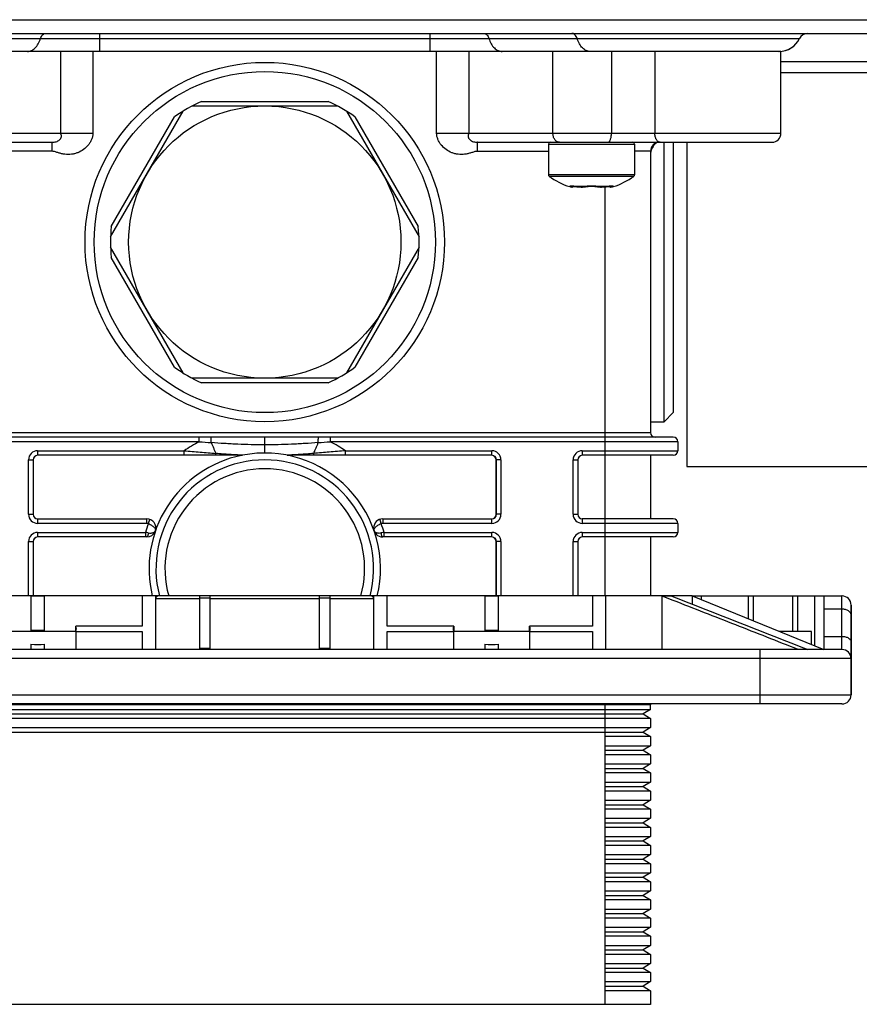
# Model space of a CAD drawing. Header units: millimetres. Extents: x -115 to 574, y -13 to 492.
# Tile 2 of 23: x -68 to 25, y 45 to 153. Entities that reach past the tile are written whole.
import ezdxf

# ---------------------------------------------------------------- set-up
doc = ezdxf.new("R2010")
doc.units = ezdxf.units.MM
doc.header["$LTSCALE"] = 30.734
doc.layers.get('0').update_dxf_attribs({"linetype": 'CONTINUOUS'})

msp = doc.modelspace()

# ---------------------------------------------------------------- linework, layer by layer
at = {"color": 7, "linetype": 'CONTINUOUS'}
for p, q in [((-115.47, 153.46), (164.55, 153.46)), ((-115.47, 151.96), (164.55, 151.96)), ((-59.18, 151.96), (-59.18, 149.96)), ((-22.75, 149.96), (-22.75, 151.96)), ((-99.87, 151.39), (17.95, 151.39)), ((15.91, 149.96), (-97.83, 149.96)), ((-63.43, 140.96), (-63.43, 149.96)), ((-59.9, 149.96), (-59.9, 140.96)), ((-22.03, 140.96), (-22.03, 149.96)), ((-18.49, 149.96), (-18.49, 140.96)), ((-9.22, 140.96), (-9.22, 149.96)), ((-2.77, 149.96), (-2.77, 140.96)), ((2, 149.96), (2, 140.96)), ((15.91, 140.96), (15.91, 149.96)), ((15.91, 148.86), (33.17, 148.86)), ((15.91, 147.66), (33.17, 147.66)), ((-47.94, 144.46), (-33.98, 144.46)), ((-57.95, 129.54), (-49.95, 143.39)), ((-48.96, 143.96), (-32.96, 143.96)), ((-31.97, 143.39), (-23.97, 129.54)), ((-57.88, 130.67), (-50.89, 142.76)), ((-31.03, 142.76), (-24.05, 130.66)), ((-97.83, 140.96), (-59.9, 140.96)), ((-22.03, 140.96), (15.91, 140.96)), ((-96.83, 139.96), (-64.38, 139.96)), ((-64.38, 138.96), (-72.22, 138.96)), ((-64.38, 138.96), (-64.38, 139.96)), ((-17.55, 139.96), (14.91, 139.96)), ((-17.55, 138.96), (-9.72, 138.96)), ((-9.72, 139.76), (-9.72, 136.37)), ((-9.72, 139.76), (-0.22, 139.76)), ((-0.22, 139.76), (-0.22, 136.37)), ((1.54, 138.96), (-0.22, 138.96)), ((1.54, 138.96), (1.54, 107.96)), ((1.61, 139.09), (1.57, 138.93)), ((2.42, 139.96), (2.38, 139.95)), ((2.43, 139.96), (2.54, 139.96)), ((3.04, 109.16), (3.04, 139.96)), ((4.04, 139.96), (4.04, 110.16)), ((5.54, 139.96), (5.54, 110.17)), ((-0.22, 136.37), (-9.72, 136.37)), ((-0.3, 136.2), (-9.63, 136.2)), ((-7.31, 135.07), (-7.37, 135.07)), ((-7.09, 135.02), (-7.09, 135.02)), ((-5.71, 135.07), (-6.58, 135.07)), ((-6.28, 135.03), (-6.28, 135.03)), ((-5.84, 135.03), (-5.84, 135.03)), ((-5.82, 135.03), (-5.77, 135.04)), ((-5.82, 135.03), (-5.82, 135.03)), ((-5.77, 135.04), (-5.69, 135.05)), ((-5.69, 135.05), (-5.64, 135.06)), ((-5.64, 135.06), (-5.59, 135.07)), ((-5.6, 135.07), (-5.51, 135.08)), ((-5.52, 135.08), (-5.43, 135.09)), ((-5.43, 135.09), (-5.33, 135.1)), ((-5.34, 135.1), (-5.23, 135.11)), ((-5.24, 135.11), (-5.13, 135.11)), ((-5.13, 135.11), (-5.02, 135.11)), ((-3.36, 135.07), (-4.23, 135.07)), ((-4.12, 135.03), (-4.12, 135.03)), ((-3.69, 135.03), (-3.69, 135.03)), ((-3.65, 135.03), (-3.57, 135.04)), ((-3.65, 135.03), (-3.65, 135.03)), ((-3.57, 135.04), (-3.45, 135.05)), ((-3.46, 89.96), (-3.46, 135.05)), ((-3.45, 135.05), (-3.37, 135.06)), ((-3.37, 135.06), (-3.29, 135.07)), ((-3.35, 135.06), (-3.29, 135.07)), ((-3.29, 135.07), (-3.23, 135.08)), ((-3.24, 135.08), (-3.18, 135.09)), ((-3.18, 135.09), (-3.13, 135.09)), ((-3.13, 135.09), (-3.08, 135.1)), ((-3.08, 135.1), (-3.03, 135.1)), ((-2.84, 135.02), (-2.84, 135.02)), ((-2.84, 135.02), (-2.84, 135.02)), ((-2.56, 135.07), (-2.62, 135.07)), ((-49.95, 114.54), (-57.95, 128.39)), ((-23.97, 128.39), (-31.97, 114.54)), ((-50.9, 115.17), (-57.88, 127.26)), ((-24.05, 127.26), (-31.03, 115.17)), ((-32.96, 113.96), (-48.96, 113.96)), ((-33.98, 113.46), (-47.95, 113.46)), ((4.04, 110.16), (3.04, 109.16)), ((5.54, 110.17), (5.54, 104.21)), ((1.54, 109.16), (3.04, 109.16)), ((4.04, 107.46), (-85.96, 107.46)), ((-83.46, 107.96), (1.54, 107.96)), ((-48.18, 106.96), (-48.18, 107.46)), ((-40.96, 105.71), (-40.96, 107.46)), ((-33.75, 107.46), (-33.75, 106.96)), ((-48.18, 106.96), (-86.46, 106.96)), ((4.54, 106.96), (-33.75, 106.96)), ((4.54, 106.96), (4.54, 105.96)), ((-65.99, 105.96), (-65.99, 105.46)), ((-43.52, 105.46), (-65.99, 105.46)), ((-65.99, 105.96), (-49.85, 105.96)), ((-49.85, 105.46), (-49.85, 105.96)), ((-15.94, 105.46), (-38.4, 105.46)), ((-32.07, 105.46), (-32.07, 105.96)), ((-32.07, 105.96), (-15.94, 105.96)), ((-15.94, 105.46), (-15.94, 105.96)), ((-5.99, 105.96), (-5.99, 105.46)), ((4.04, 105.46), (-5.99, 105.46)), ((-5.99, 105.96), (4.54, 105.96)), ((1.54, 105.46), (1.54, 98.46)), ((-66.99, 98.96), (-66.99, 104.96)), ((-66.99, 104.96), (-66.46, 104.96)), ((-66.49, 104.96), (-66.49, 98.96)), ((-66.46, 104.96), (-66.46, 98.96)), ((-15.46, 98.96), (-15.46, 104.96)), ((-14.94, 104.96), (-15.46, 104.96)), ((-15.44, 98.96), (-15.44, 104.96)), ((-14.94, 104.96), (-14.94, 98.96)), ((-6.99, 98.96), (-6.99, 104.96)), ((-6.99, 104.96), (-6.46, 104.96)), ((-6.49, 104.96), (-6.49, 98.96)), ((-6.46, 104.96), (-6.46, 98.96)), ((5.54, 104.21), (43.54, 104.21)), ((-66.99, 98.96), (-66.46, 98.96)), ((-14.94, 98.96), (-15.46, 98.96)), ((-6.99, 98.96), (-6.46, 98.96)), ((-65.99, 98.46), (-53.96, 98.46)), ((-65.99, 98.46), (-65.99, 97.96)), ((-53.96, 97.96), (-65.99, 97.96)), ((-53.96, 97.96), (-53.96, 98.46)), ((-27.97, 98.46), (-27.97, 97.96)), ((-27.97, 98.46), (-15.94, 98.46)), ((-15.94, 97.96), (-27.97, 97.96)), ((-15.94, 97.96), (-15.94, 98.46)), ((-5.99, 98.46), (-5.99, 97.96)), ((4.04, 98.46), (-5.99, 98.46)), ((4.54, 97.96), (-5.99, 97.96)), ((4.54, 97.96), (4.54, 96.96)), ((-65.99, 96.96), (-65.99, 96.46)), ((-65.99, 96.96), (-54.12, 96.96)), ((-54.12, 96.96), (-54.12, 96.46)), ((-53.02, 97.11), (-53.01, 97.14)), ((-27.81, 96.46), (-27.81, 96.96)), ((-27.81, 96.96), (-15.94, 96.96)), ((-15.94, 96.46), (-15.94, 96.96)), ((-5.99, 96.96), (-5.99, 96.46)), ((-5.99, 96.96), (4.54, 96.96)), ((-66.99, 89.96), (-66.99, 95.96)), ((-66.99, 95.96), (-66.46, 95.96)), ((-66.49, 95.96), (-66.49, 89.96)), ((-66.46, 95.96), (-66.46, 89.96)), ((-53.96, 96.46), (-65.99, 96.46)), ((-15.94, 96.46), (-27.97, 96.46)), ((-15.46, 89.96), (-15.46, 95.96)), ((-14.94, 95.96), (-15.46, 95.96)), ((-15.44, 89.96), (-15.44, 95.96)), ((-14.94, 95.96), (-14.94, 89.96)), ((-6.99, 89.96), (-6.99, 95.96)), ((-6.99, 95.96), (-6.46, 95.96)), ((-6.49, 95.96), (-6.49, 89.96)), ((-6.46, 95.96), (-6.46, 89.96)), ((4.04, 96.46), (-5.99, 96.46)), ((1.54, 96.46), (1.54, 89.96)), ((6.13, 89.96), (-104.56, 89.96)), ((-66.72, 89.96), (-66.72, 86.06)), ((-65.22, 89.93), (-66.72, 89.93)), ((-65.22, 86.06), (-65.22, 89.96)), ((-54.47, 89.96), (-54.47, 86.65)), ((-52.97, 89.69), (-52.97, 89.96)), ((-52.97, 84.06), (-52.97, 89.66)), ((-48.17, 89.66), (-52.97, 89.66)), ((-48.17, 89.96), (-48.17, 84.06)), ((-46.97, 89.71), (-48.17, 89.71)), ((-46.97, 84.06), (-46.97, 89.96)), ((-34.97, 89.66), (-46.97, 89.66)), ((-34.97, 89.96), (-34.97, 84.06)), ((-33.77, 89.71), (-34.97, 89.71)), ((-33.77, 84.06), (-33.77, 89.96)), ((-28.97, 89.66), (-33.77, 89.66)), ((-28.97, 89.96), (-28.97, 89.66)), ((-28.97, 89.66), (-28.97, 84.06)), ((-27.47, 86.65), (-27.47, 89.96)), ((-16.72, 89.96), (-16.72, 86.06)), ((-15.22, 89.93), (-16.72, 89.93)), ((-15.22, 86.06), (-15.22, 89.96)), ((-4.87, 89.96), (-4.87, 86.65)), ((-3.37, 84.06), (-3.37, 89.96)), ((2.8, 89.96), (2.8, 84.06)), ((2.8, 89.96), (2.83, 89.94)), ((3.89, 89.94), (2.83, 89.94)), ((4.04, 89.47), (2.83, 89.94)), ((3.89, 89.94), (3.86, 89.96)), ((6.13, 89.96), (6.13, 89.07)), ((6.13, 89.96), (22.63, 89.96)), ((6.13, 89.96), (20.63, 84.06)), ((7.13, 89.96), (7.13, 89.56)), ((12.33, 87.44), (12.33, 89.96)), ((12.84, 89.96), (12.84, 87.23)), ((17.22, 86.06), (17.22, 89.96)), ((17.74, 89.96), (17.74, 86.06)), ((19.63, 84.47), (19.63, 89.96)), ((20.63, 89.96), (20.63, 84.06)), ((22.63, 84.06), (22.63, 89.96)), ((22.63, 88.51), (20.63, 88.51)), ((23.64, 88.96), (23.63, 88.96)), ((23.63, 79.06), (23.63, 88.96)), ((23.64, 88.96), (23.64, 79.06)), ((-61.78, 86.06), (-70.17, 86.06)), ((-65.22, 86.14), (-66.72, 86.14)), ((-61.79, 86.06), (-61.79, 86.65)), ((-54.47, 86.65), (-61.79, 86.65)), ((-61.79, 86.04), (-61.79, 84.06)), ((-61.79, 86.04), (-54.47, 86.04)), ((-54.47, 86.04), (-54.47, 84.06)), ((-20.15, 86.65), (-27.47, 86.65)), ((-27.47, 84.06), (-27.47, 86.04)), ((-27.47, 86.04), (-20.15, 86.04)), ((-11.78, 86.06), (-20.17, 86.06)), ((-20.15, 86.65), (-20.15, 86.06)), ((-20.15, 84.06), (-20.15, 86.04)), ((-15.22, 86.14), (-16.72, 86.14)), ((-11.79, 86.06), (-11.79, 86.65)), ((-4.87, 86.65), (-11.79, 86.65)), ((-11.79, 86.04), (-11.79, 84.06)), ((-11.79, 86.04), (-4.87, 86.04)), ((-4.87, 86.04), (-4.87, 84.06)), ((19.28, 86.06), (15.72, 86.06)), ((19.28, 84.61), (19.28, 86.06)), ((-66.72, 84.64), (-66.72, 84.06)), ((-65.22, 84.06), (-65.22, 84.64)), ((-16.72, 84.64), (-16.72, 84.06)), ((-15.22, 84.06), (-15.22, 84.64)), ((20.63, 85.51), (22.63, 85.51)), ((23.63, 83.06), (23.63, 84.87)), ((22.63, 84.06), (-104.57, 84.06)), ((-46.97, 84.16), (-48.17, 84.16)), ((-33.77, 84.16), (-34.97, 84.16)), ((13.63, 83.06), (13.63, 84.06)), ((23.63, 83.06), (-105.57, 83.06)), ((13.63, 78.06), (13.63, 83.06)), ((23.63, 83.06), (23.63, 79.06)), ((23.64, 83.06), (23.64, 83.06)), ((23.64, 79.06), (23.64, 83.06)), ((-105.57, 79.06), (23.64, 79.06)), ((22.63, 78.06), (-104.57, 78.06)), ((1.54, 77.96), (-83.46, 77.96)), ((-83.46, 77.46), (1.54, 77.46)), ((-3.46, 44.96), (-3.46, 78.06)), ((1.54, 77.46), (0.74, 76.96)), ((1.54, 77.46), (1.54, 77.96)), ((1.54, 76.46), (-83.46, 76.46)), ((-82.66, 76.96), (0.74, 76.96)), ((0.74, 76.96), (1.54, 76.46)), ((1.54, 76.46), (1.54, 75.46)), ((-83.46, 75.46), (1.54, 75.46)), ((-82.66, 74.96), (0.74, 74.96)), ((1.54, 75.46), (0.74, 74.96)), ((0.74, 74.96), (1.54, 74.46)), ((1.54, 74.46), (-3.46, 74.46)), ((1.54, 74.46), (1.54, 73.46)), ((-3.46, 73.46), (1.54, 73.46)), ((-3.46, 72.96), (0.74, 72.96)), ((1.54, 73.46), (0.74, 72.96)), ((0.74, 72.96), (1.54, 72.46)), ((1.54, 72.46), (-3.46, 72.46)), ((1.54, 72.46), (1.54, 71.46)), ((-3.46, 71.46), (1.54, 71.46)), ((-3.46, 70.96), (0.74, 70.96)), ((1.54, 71.46), (0.74, 70.96)), ((0.74, 70.96), (1.54, 70.46)), ((1.54, 70.46), (-3.46, 70.46)), ((-3.46, 69.46), (1.54, 69.46)), ((1.54, 69.46), (0.74, 68.96)), ((1.54, 70.46), (1.54, 69.46)), ((-3.46, 68.96), (0.74, 68.96)), ((1.54, 68.46), (-3.46, 68.46)), ((0.74, 68.96), (1.54, 68.46)), ((1.54, 68.46), (1.54, 67.46)), ((-3.46, 67.46), (1.54, 67.46)), ((1.54, 67.46), (0.74, 66.96)), ((-3.46, 66.96), (0.74, 66.96)), ((1.54, 66.46), (-3.46, 66.46)), ((0.74, 66.96), (1.54, 66.46)), ((1.54, 66.46), (1.54, 65.46)), ((-3.46, 65.46), (1.54, 65.46)), ((1.54, 65.46), (0.74, 64.96)), ((-3.46, 64.96), (0.74, 64.96)), ((1.54, 64.46), (-3.46, 64.46)), ((0.74, 64.96), (1.54, 64.46)), ((1.54, 64.46), (1.54, 63.46)), ((-3.46, 63.46), (1.54, 63.46)), ((-3.46, 62.96), (0.74, 62.96)), ((1.54, 63.46), (0.74, 62.96)), ((0.74, 62.96), (1.54, 62.46)), ((1.54, 62.46), (-3.46, 62.46)), ((1.54, 62.46), (1.54, 61.46)), ((-3.46, 61.46), (1.54, 61.46)), ((-3.46, 60.96), (0.74, 60.96)), ((1.54, 61.46), (0.74, 60.96)), ((0.74, 60.96), (1.54, 60.46)), ((1.54, 60.46), (-3.46, 60.46)), ((1.54, 60.46), (1.54, 59.46)), ((-3.46, 59.46), (1.54, 59.46)), ((-3.46, 58.96), (0.74, 58.96)), ((1.54, 59.46), (0.74, 58.96)), ((0.74, 58.96), (1.54, 58.46)), ((1.54, 58.46), (-3.46, 58.46)), ((1.54, 58.46), (1.54, 57.46)), ((-3.46, 57.46), (1.54, 57.46)), ((-3.46, 56.96), (0.74, 56.96)), ((1.54, 56.46), (-3.46, 56.46)), ((1.54, 57.46), (0.74, 56.96)), ((0.74, 56.96), (1.54, 56.46)), ((1.54, 56.46), (1.54, 55.46)), ((-3.46, 55.46), (1.54, 55.46)), ((1.54, 55.46), (0.74, 54.96)), ((-3.46, 54.96), (0.74, 54.96)), ((1.54, 54.46), (-3.46, 54.46)), ((0.74, 54.96), (1.54, 54.46)), ((1.54, 54.46), (1.54, 53.46)), ((-3.46, 53.46), (1.54, 53.46)), ((1.54, 53.46), (0.74, 52.96)), ((-3.46, 52.96), (0.74, 52.96)), ((1.54, 52.46), (-3.46, 52.46)), ((0.74, 52.96), (1.54, 52.46)), ((1.54, 52.46), (1.54, 51.46)), ((-3.46, 51.46), (1.54, 51.46)), ((1.54, 51.46), (0.74, 50.96)), ((-3.46, 50.96), (0.74, 50.96)), ((1.54, 50.46), (-3.46, 50.46)), ((0.74, 50.96), (1.54, 50.46)), ((1.54, 50.46), (1.54, 49.46)), ((-3.46, 49.46), (1.54, 49.46)), ((-3.46, 48.96), (0.74, 48.96)), ((1.54, 49.46), (0.74, 48.96)), ((0.74, 48.96), (1.54, 48.46)), ((1.54, 48.46), (-3.46, 48.46)), ((1.54, 48.46), (1.54, 47.46)), ((-3.46, 47.46), (1.54, 47.46)), ((-3.46, 46.96), (0.74, 46.96)), ((1.54, 47.46), (0.74, 46.96)), ((0.74, 46.96), (1.54, 46.46)), ((1.54, 46.46), (-3.46, 46.46)), ((1.54, 46.46), (1.54, 44.96)), ((1.54, 44.96), (-83.46, 44.96))]:
    msp.add_line(p, q, dxfattribs=at)
for points in [[(1.57, 138.93), (1.54, 138.76), (1.54, 138.61)], [(2.38, 139.95), (2.32, 139.94), (2.27, 139.92), (2.21, 139.89), (2.15, 139.85), (2.09, 139.81), (2.02, 139.75), (1.95, 139.67), (1.88, 139.59), (1.81, 139.49), (1.74, 139.37), (1.67, 139.24), (1.61, 139.09)], [(-7.19, 135.11), (-7.19, 135.11), (-7.18, 135.11), (-7.18, 135.11), (-7.17, 135.11), (-7.15, 135.11), (-7.13, 135.12), (-7.11, 135.11), (-7.08, 135.11), (-7.05, 135.11), (-7.02, 135.11), (-6.98, 135.11), (-6.94, 135.11), (-6.9, 135.1), (-6.86, 135.1), (-6.81, 135.09), (-6.75, 135.09), (-6.7, 135.08), (-6.64, 135.07), (-6.58, 135.06), (-6.56, 135.06)], [(-6.56, 135.06), (-6.49, 135.05), (-6.36, 135.04), (-6.28, 135.03)], [(-6.28, 135.03), (-6.24, 135.03), (-6.17, 135.03), (-6.09, 135.02), (-6.02, 135.02), (-5.95, 135.02), (-5.89, 135.03), (-5.84, 135.03), (-5.82, 135.03)], [(-5.02, 135.11), (-4.91, 135.11), (-4.81, 135.11), (-4.7, 135.11), (-4.6, 135.1), (-4.51, 135.09), (-4.42, 135.08), (-4.34, 135.07), (-4.3, 135.06)], [(-4.3, 135.06), (-4.25, 135.05), (-4.17, 135.04), (-4.12, 135.03)], [(-4.12, 135.03), (-4.1, 135.03), (-4.04, 135.03), (-3.99, 135.02), (-3.92, 135.02), (-3.85, 135.02), (-3.77, 135.03), (-3.69, 135.03), (-3.65, 135.03)], [(-3.04, 135.1), (-2.99, 135.11), (-2.95, 135.11), (-2.92, 135.11), (-2.88, 135.11), (-2.85, 135.11), (-2.83, 135.11), (-2.8, 135.12), (-2.78, 135.11), (-2.77, 135.11), (-2.76, 135.11), (-2.75, 135.11), (-2.75, 135.11)]]:
    msp.add_lwpolyline(points, dxfattribs=at)
for radius in [19.8, 18.8, 15]:
    msp.add_circle((-40.96, 128.96), radius, dxfattribs=at)
for centre, radius, start, end in [((18.84, 150.96), 1, 90, 154.6231), ((18.86, 150.96), 1, 90.7211, 154.6231), ((15.68, 152.46), 2.5, 270, 334.6231), ((15.69, 152.46), 2.5, 270, 334.6231), ((-40.96, 128.96), 17, 114.2413, 125.7419), ((-40.96, 128.96), 17, 54.2414, 65.7418), ((14.91, 140.96), 1, 270, 360), ((-9.52, 139.76), 0.2, 90, 180), ((-0.42, 139.76), 0.2, 0, 90), ((2.54, 138.96), 1, 90, 180), ((-9.52, 136.37), 0.2, 180, 234.3147), ((-4.97, 142.7), 8, 234.3148, 252.5289), ((-4.97, 142.7), 8, 287.4712, 305.6856), ((-0.42, 136.37), 0.2, 305.6853, 360), ((-7.07, 136.02), 1, 252.5288, 268.6666), ((-7.25, 135.3), 0.236, 253.8972, 283.5472), ((-7.25, 135.31), 0.254, 283.5933, 292.8783), ((-5.68, 140.36), 5.36, 260.4211, 260.5949), ((-5.84, 135.21), 0.183, 263.4004, 277.373), ((-5.25, 132.65), 2.47, 99.0814, 100.621), ((-5.2, 132.34), 2.78, 98.4442, 99.0895), ((-4.73, 132.35), 2.77, 80.9129, 81.4862), ((-4.67, 132.72), 2.39, 79.3558, 80.948), ((-4.09, 135.21), 0.183, 262.6435, 276.6234), ((-4.25, 140.36), 5.37, 279.4048, 279.5784), ((-2.86, 136.02), 1, 271.3334, 287.4712), ((-2.86, 135.78), 0.755, 271.6132, 277.9867), ((-2.68, 135.31), 0.254, 247.1444, 256.4165), ((-2.68, 135.3), 0.236, 256.44, 286.108), ((-40.96, 128.96), 17, 174.2413, 185.7419), ((-40.96, 128.96), 17, 354.2414, 5.7418), ((-40.96, 128.96), 17, 234.2413, 245.7418), ((-40.96, 128.96), 17, 294.2413, 305.7418), ((2.04, 107.96), 0.5, 180, 270), ((4.04, 106.96), 0.5, 0, 90), ((-40.96, 92.96), 15.75, 117.266, 124.3713), ((-30.07, 337.39), 231.14, 265.5057, 265.834), ((-53.85, 363.7), 257.53, 274.1827, 274.4774), ((-40.96, 92.96), 15.75, 55.6287, 62.734), ((-65.99, 104.96), 1, 89.9989, 179.9887), ((-65.99, 104.96), 0.5, 89.9998, 179.9986), ((-40.96, 92.96), 12.75, 101.5773, 193.6151), ((-43.52, 105.96), 0.5, 270, 281.1476), ((-40.96, 92.96), 12.75, 346.3849, 101.1477), ((-38.4, 105.96), 0.5, 258.8523, 270), ((-15.94, 104.96), 1, 0.0084, 90.0035), ((-15.94, 104.96), 0.5, 0.0014, 90.0002), ((-5.99, 104.96), 1, 89.9989, 179.9887), ((-5.99, 104.96), 0.5, 89.9998, 179.9986), ((4.04, 105.96), 0.5, 270, 360), ((-40.96, 92.97), 11.99, 89.9976, 194.5194), ((-40.96, 92.97), 11.99, 345.4806, 90.0024), ((-40.96, 92.98), 11, 89.9976, 195.9027), ((-40.96, 92.98), 11, 344.0973, 90.0024), ((-65.99, 98.96), 1, 180.0083, 270.0035), ((-65.99, 98.96), 0.5, 180.0014, 270.0002), ((-15.94, 98.96), 1, 269.9982, 359.9894), ((-15.94, 98.96), 0.5, 269.9998, 359.9986), ((-5.99, 98.96), 1, 180.0083, 270.0035), ((-5.99, 98.96), 0.5, 180.0014, 270.0002), ((-40.96, 92.96), 13.75, 158.8132, 163.0876), ((-53.96, 97.46), 1, 340.8967, 90), ((-53.96, 97.46), 0.5, 69.8548, 90), ((-27.97, 97.46), 1, 90, 270), ((-27.97, 97.46), 0.5, 90, 110.1452), ((-40.96, 92.96), 13.75, 16.9124, 21.1868), ((4.04, 97.96), 0.5, 0, 90), ((-65.99, 95.96), 1, 89.9989, 179.9887), ((-70.48, -15.33), 113.48, 81.5528, 81.7115), ((-53.96, 97.46), 1, 270, 339.2461), ((-53.23, 97.21), 0.236, 326.6496, 340.8405), ((-12.55, -7.86), 105.93, 98.2829, 98.453), ((-15.94, 95.96), 1, 0.0084, 90.0035), ((-5.99, 95.96), 1, 89.9989, 179.9887), ((4.04, 96.96), 0.5, 270, 360), ((-65.99, 95.96), 0.5, 89.9998, 179.9986), ((-15.94, 95.96), 0.5, 0.0014, 90.0002), ((-5.99, 95.96), 0.5, 89.9998, 179.9986), ((-52.67, 89.66), 0.3, 89.9946, 180), ((-29.27, 89.66), 0.3, 0, 90.0028), ((22.63, 88.96), 1, 0, 90), ((22.64, 88.96), 1, 0, 90), ((22.63, 83.06), 1, 0, 90), ((22.63, 83.06), 1, 0, 90), ((22.64, 83.06), 1, 0, 2.822), ((22.63, 79.06), 1, 270, 360), ((22.63, 79.06), 1, 270, 360), ((22.64, 79.06), 1, 270, 360), ((2.04, 77.96), 0.5, 168.4329, 180)]:
    msp.add_arc(centre, radius, start, end, dxfattribs=at)
for centre, major_axis, ratio, start_param, end_param in [((-65.96, 104.96), (0.5, 0), 0.999962, 1.614317, 3.141593), ((-15.96, 104.96), (0.5, 0), 0.999962, 0, 1.52728), ((-5.96, 104.96), (0.5, 0), 0.999962, 1.614317, 3.141593), ((-65.96, 98.96), (0.5, 0), 0.999962, -3.141593, -1.614317), ((-15.96, 98.96), (0.5, 0), 0.999962, -1.52728, 0), ((-5.96, 98.96), (0.5, 0), 0.999962, -3.141593, -1.614317), ((-65.96, 95.96), (0.5, 0), 0.999962, 1.614317, 3.141593), ((-15.96, 95.96), (0.5, 0), 0.999962, 0, 1.52728), ((-5.96, 95.96), (0.5, 0), 0.999962, 1.614317, 3.141593), ((-65.97, 86.34), (4.25, 0), 0.406897, -0.177571, 0.177228), ((-15.97, 86.34), (4.25, 0), 0.406897, 2.964021, 3.318821), ((-15.97, 86.34), (4.25, 0), 0.406897, -0.177571, 0.177228), ((-65.97, 86.34), (4.25, 0), 0.406897, -1.748367, -1.393568), ((-15.97, 86.34), (4.25, 0), 0.406897, -1.748367, -1.393568)]:
    msp.add_ellipse(centre, major_axis=major_axis, ratio=ratio, start_param=start_param, end_param=end_param, dxfattribs=at)
for points, knots in [([(-65.67, 151.39), (-65.65, 151.47), (-65.58, 151.62), (-65.45, 151.81), (-65.3, 151.92), (-65.18, 151.96), (-65.12, 151.96), (-65.09, 151.96)], [0, 0, 0, 0, 0.293404, 0.556271, 0.787871, 0.895357, 1, 1, 1, 1]), ([(-16.84, 151.96), (-16.81, 151.96), (-16.75, 151.96), (-16.63, 151.92), (-16.48, 151.81), (-16.35, 151.62), (-16.29, 151.47), (-16.26, 151.39)], [0, 0, 0, 0, 0.10466, 0.212162, 0.443775, 0.706631, 1, 1, 1, 1]), ([(-6.55, 151.39), (-6.57, 151.47), (-6.64, 151.62), (-6.77, 151.81), (-6.92, 151.92), (-7.04, 151.96), (-7.1, 151.96), (-7.13, 151.96)], [0, 0, 0, 0, 0.293369, 0.556225, 0.787838, 0.89534, 1, 1, 1, 1]), ([(-67.12, 149.96), (-67.05, 149.96), (-66.89, 149.98), (-66.67, 150.06), (-66.45, 150.18), (-66.18, 150.41), (-65.89, 150.81), (-65.73, 151.19), (-65.67, 151.39)], [0, 0, 0, 0, 0.104547, 0.211937, 0.324593, 0.444233, 0.706862, 1, 1, 1, 1]), ([(-16.26, 151.39), (-16.2, 151.19), (-16.05, 150.81), (-15.75, 150.41), (-15.48, 150.18), (-15.26, 150.06), (-15.04, 149.98), (-14.89, 149.96), (-14.81, 149.96)], [0, 0, 0, 0, 0.293104, 0.55572, 0.675364, 0.78803, 0.895435, 1, 1, 1, 1]), ([(-5.1, 149.96), (-5.17, 149.96), (-5.33, 149.98), (-5.55, 150.06), (-5.76, 150.18), (-6.04, 150.41), (-6.33, 150.81), (-6.49, 151.19), (-6.55, 151.39)], [0, 0, 0, 0, 0.104565, 0.21197, 0.324636, 0.44428, 0.706896, 1, 1, 1, 1]), ([(-64.38, 139.96), (-64.31, 139.96), (-64.16, 139.97), (-63.95, 140.01), (-63.75, 140.09), (-63.6, 140.19), (-63.5, 140.29), (-63.44, 140.38), (-63.39, 140.47), (-63.36, 140.57), (-63.36, 140.67), (-63.37, 140.75), (-63.4, 140.81), (-63.41, 140.86), (-63.43, 140.91), (-63.43, 140.95), (-63.43, 140.96)], [0, 0, 0, 0, 0.130177, 0.259971, 0.386374, 0.511766, 0.574576, 0.637285, 0.699537, 0.760737, 0.820248, 0.878226, 0.907174, 0.936674, 0.967491, 1, 1, 1, 1]), ([(-59.9, 140.96), (-59.9, 140.84), (-59.92, 140.6), (-60.03, 140.26), (-60.2, 139.94), (-60.48, 139.55), (-60.92, 139.13), (-61.45, 138.84), (-61.91, 138.69), (-62.26, 138.62), (-62.62, 138.6), (-62.98, 138.63), (-63.34, 138.69), (-63.63, 138.77), (-63.86, 138.84), (-64.03, 138.9), (-64.2, 138.95), (-64.32, 138.96), (-64.38, 138.96)], [0, 0, 0, 0, 0.062472, 0.124968, 0.187491, 0.250026, 0.374854, 0.499677, 0.562216, 0.624756, 0.687298, 0.749839, 0.81238, 0.874929, 0.906209, 0.937488, 0.968762, 1, 1, 1, 1]), ([(-17.55, 138.96), (-17.6, 138.96), (-17.72, 138.95), (-17.9, 138.9), (-18.07, 138.84), (-18.3, 138.77), (-18.59, 138.69), (-18.94, 138.63), (-19.3, 138.6), (-19.66, 138.62), (-20.02, 138.69), (-20.48, 138.84), (-21.01, 139.13), (-21.45, 139.55), (-21.73, 139.94), (-21.89, 140.26), (-22, 140.6), (-22.03, 140.84), (-22.03, 140.96)], [0, 0, 0, 0, 0.031237, 0.062511, 0.093791, 0.125071, 0.187619, 0.25016, 0.312701, 0.375243, 0.437783, 0.500322, 0.625146, 0.749973, 0.812509, 0.875031, 0.937528, 1, 1, 1, 1]), ([(-18.49, 140.96), (-18.49, 140.95), (-18.5, 140.91), (-18.51, 140.86), (-18.53, 140.81), (-18.55, 140.75), (-18.57, 140.67), (-18.56, 140.57), (-18.53, 140.47), (-18.47, 140.35), (-18.35, 140.21), (-18.18, 140.09), (-17.98, 140.01), (-17.76, 139.97), (-17.62, 139.96), (-17.55, 139.96)], [0, 0, 0, 0, 0.032519, 0.063344, 0.092853, 0.121808, 0.179803, 0.239332, 0.300549, 0.36282, 0.488084, 0.613513, 0.739953, 0.869785, 1, 1, 1, 1]), ([(-8.51, 139.96), (-8.56, 139.96), (-8.65, 139.98), (-8.79, 140.04), (-8.91, 140.13), (-9.06, 140.3), (-9.18, 140.59), (-9.22, 140.83), (-9.22, 140.96)], [0, 0, 0, 0, 0.103457, 0.210669, 0.324498, 0.446432, 0.712951, 1, 1, 1, 1]), ([(-3.14, 139.96), (-3.13, 139.96), (-3.1, 139.97), (-3.07, 139.98), (-3.03, 140.01), (-2.98, 140.05), (-2.93, 140.14), (-2.88, 140.26), (-2.83, 140.41), (-2.8, 140.58), (-2.78, 140.77), (-2.77, 140.9), (-2.77, 140.96)], [0, 0, 0, 0, 0.032065, 0.066022, 0.103402, 0.145261, 0.244353, 0.364794, 0.504719, 0.660495, 0.827386, 1, 1, 1, 1]), ([(2.59, 139.96), (2.55, 139.96), (2.47, 139.98), (2.36, 140.04), (2.26, 140.13), (2.17, 140.26), (2.1, 140.41), (2.03, 140.65), (2, 140.84), (2, 140.96)], [0, 0, 0, 0, 0.092004, 0.190152, 0.298747, 0.419638, 0.552561, 0.695706, 1, 1, 1, 1]), ([(-17.55, 139.96), (-17.54, 139.96), (-17.55, 139.96), (-17.55, 139.96), (-17.55, 139.96), (-17.55, 139.96), (-17.55, 139.96), (-17.55, 139.95), (-17.55, 139.94), (-17.55, 139.93), (-17.55, 139.92), (-17.55, 139.9), (-17.55, 139.88), (-17.55, 139.84), (-17.55, 139.79), (-17.55, 139.73), (-17.55, 139.67), (-17.55, 139.6), (-17.55, 139.49), (-17.55, 139.34), (-17.55, 139.16), (-17.55, 139.03), (-17.55, 138.96)], [0, 0, 0, 0, 0.000422, 0.001635, 0.003448, 0.00574, 0.008486, 0.011784, 0.020274, 0.031116, 0.044195, 0.059572, 0.077215, 0.119119, 0.169508, 0.227896, 0.29372, 0.366347, 0.445077, 0.617761, 0.805134, 1, 1, 1, 1]), ([(-7.17, 135.13), (-7.19, 135.13), (-7.22, 135.13), (-7.27, 135.13), (-7.3, 135.12), (-7.32, 135.12), (-7.34, 135.11), (-7.34, 135.11), (-7.35, 135.1), (-7.34, 135.1), (-7.34, 135.09), (-7.33, 135.08), (-7.32, 135.07), (-7.31, 135.07)], [0, 0, 0, 0, 0.243124, 0.44264, 0.597124, 0.706696, 0.74569, 0.775746, 0.800059, 0.824232, 0.85391, 0.892315, 1, 1, 1, 1]), ([(-7.31, 135.07), (-7.3, 135.06), (-7.25, 135.04), (-7.2, 135.03), (-7.18, 135.03)], [0, 0, 0, 0, 0.442634, 1, 1, 1, 1]), ([(-6.99, 135.11), (-7.01, 135.08), (-7.07, 135.04), (-7.14, 135.03), (-7.18, 135.03)], [0, 0, 0, 0, 0.529517, 1, 1, 1, 1]), ([(-7.18, 135.03), (-7.16, 135.03), (-7.13, 135.03), (-7.1, 135.02), (-7.09, 135.02)], [0, 0, 0, 0, 0.728411, 1, 1, 1, 1]), ([(-6.58, 135.07), (-6.69, 135.09), (-6.85, 135.11), (-7.04, 135.12), (-7.13, 135.13), (-7.17, 135.13)], [0, 0, 0, 0, 0.565885, 0.803318, 1, 1, 1, 1]), ([(-6.9, 135.1), (-6.93, 135.08), (-6.99, 135.04), (-7.06, 135.02), (-7.09, 135.02)], [0, 0, 0, 0, 0.522408, 1, 1, 1, 1]), ([(-6.56, 135.06), (-6.56, 135.06), (-6.57, 135.06), (-6.57, 135.07), (-6.58, 135.07)], [0, 0, 0, 0, 0.239212, 1, 1, 1, 1]), ([(-6.28, 135.03), (-6.35, 135.04), (-6.44, 135.05), (-6.54, 135.06), (-6.56, 135.07)], [0, 0, 0, 0, 0.751211, 1, 1, 1, 1]), ([(-5.86, 135.03), (-5.87, 135.03), (-5.9, 135.03), (-5.95, 135.02), (-6.04, 135.02), (-6.15, 135.02), (-6.24, 135.03), (-6.28, 135.03)], [0, 0, 0, 0, 0.072516, 0.163087, 0.399281, 0.690317, 1, 1, 1, 1]), ([(-5.82, 135.04), (-5.82, 135.04), (-5.84, 135.04), (-5.85, 135.03), (-5.86, 135.03)], [0, 0, 0, 0, 0.267658, 1, 1, 1, 1]), ([(-5.71, 135.07), (-5.72, 135.07), (-5.75, 135.06), (-5.79, 135.05), (-5.82, 135.04)], [0, 0, 0, 0, 0.275293, 1, 1, 1, 1]), ([(-5.64, 135.06), (-5.64, 135.06), (-5.66, 135.06), (-5.69, 135.06), (-5.71, 135.07)], [0, 0, 0, 0, 0.256843, 1, 1, 1, 1]), ([(-4.32, 135.09), (-4.42, 135.1), (-4.64, 135.12), (-4.96, 135.13), (-5.29, 135.12), (-5.51, 135.1), (-5.61, 135.09)], [0, 0, 0, 0, 0.236322, 0.499685, 0.763211, 1, 1, 1, 1]), ([(-4.3, 135.06), (-4.29, 135.06), (-4.27, 135.06), (-4.24, 135.06), (-4.23, 135.07)], [0, 0, 0, 0, 0.257449, 1, 1, 1, 1]), ([(-4.12, 135.04), (-4.12, 135.04), (-4.16, 135.05), (-4.2, 135.06), (-4.23, 135.07)], [0, 0, 0, 0, 0.224028, 1, 1, 1, 1]), ([(-4.07, 135.03), (-4.07, 135.03), (-4.09, 135.03), (-4.1, 135.04), (-4.12, 135.04)], [0, 0, 0, 0, 0.232185, 1, 1, 1, 1]), ([(-3.65, 135.03), (-3.7, 135.03), (-3.78, 135.02), (-3.9, 135.02), (-3.98, 135.02), (-4.04, 135.03), (-4.06, 135.03), (-4.07, 135.03)], [0, 0, 0, 0, 0.309636, 0.600655, 0.836865, 0.927459, 1, 1, 1, 1]), ([(-3.37, 135.07), (-3.4, 135.06), (-3.49, 135.05), (-3.58, 135.04), (-3.65, 135.03)], [0, 0, 0, 0, 0.248795, 1, 1, 1, 1]), ([(-3.37, 135.06), (-3.37, 135.06), (-3.36, 135.06), (-3.36, 135.07), (-3.36, 135.07)], [0, 0, 0, 0, 0.238874, 1, 1, 1, 1]), ([(-2.77, 135.13), (-2.81, 135.13), (-2.9, 135.12), (-3.09, 135.11), (-3.25, 135.09), (-3.36, 135.07)], [0, 0, 0, 0, 0.199014, 0.436977, 1, 1, 1, 1]), ([(-3.03, 135.1), (-3, 135.08), (-2.94, 135.04), (-2.87, 135.02), (-2.84, 135.02)], [0, 0, 0, 0, 0.522408, 1, 1, 1, 1]), ([(-2.94, 135.11), (-2.92, 135.08), (-2.86, 135.04), (-2.79, 135.03), (-2.76, 135.03)], [0, 0, 0, 0, 0.512699, 1, 1, 1, 1]), ([(-2.62, 135.07), (-2.61, 135.07), (-2.6, 135.08), (-2.59, 135.09), (-2.59, 135.1), (-2.59, 135.1), (-2.59, 135.11), (-2.6, 135.11), (-2.61, 135.12), (-2.63, 135.12), (-2.67, 135.13), (-2.72, 135.13), (-2.75, 135.13), (-2.77, 135.13)], [0, 0, 0, 0, 0.104585, 0.14156, 0.169972, 0.193319, 0.217495, 0.247951, 0.287617, 0.398805, 0.554938, 0.755849, 1, 1, 1, 1]), ([(-2.76, 135.03), (-2.73, 135.03), (-2.68, 135.04), (-2.64, 135.06), (-2.62, 135.07)], [0, 0, 0, 0, 0.557398, 1, 1, 1, 1]), ([(-46.86, 106.86), (-46.86, 106.9), (-46.86, 106.97), (-46.86, 107.08), (-46.86, 107.18), (-46.87, 107.26), (-46.87, 107.34), (-46.88, 107.4), (-46.89, 107.44), (-46.89, 107.46), (-46.9, 107.46), (-46.9, 107.46)], [0, 0, 0, 0, 0.186604, 0.362998, 0.520743, 0.667045, 0.799702, 0.904754, 0.971852, 0.990109, 1, 1, 1, 1]), ([(-35.07, 106.86), (-35.07, 106.9), (-35.07, 106.97), (-35.07, 107.07), (-35.07, 107.18), (-35.06, 107.27), (-35.05, 107.35), (-35.05, 107.41), (-35.04, 107.45), (-35.03, 107.46), (-35.03, 107.46), (-35.03, 107.46)], [0, 0, 0, 0, 0.166058, 0.344171, 0.522966, 0.68723, 0.82282, 0.920289, 0.976994, 0.991804, 1, 1, 1, 1]), ([(-46.86, 106.86), (-46.81, 106.76), (-46.72, 106.54), (-46.59, 106.23), (-46.47, 105.94), (-46.39, 105.75), (-46.35, 105.66)], [0, 0, 0, 0, 0.271249, 0.530894, 0.775034, 1, 1, 1, 1]), ([(-40.96, 106.61), (-41.46, 106.62), (-42.44, 106.63), (-43.67, 106.66), (-44.65, 106.71), (-45.63, 106.77), (-46.37, 106.82), (-46.86, 106.86)], [0, 0, 0, 0, 0.250875, 0.500963, 0.62574, 0.750447, 1, 1, 1, 1]), ([(-35.07, 106.86), (-35.56, 106.82), (-36.29, 106.77), (-37.27, 106.71), (-38.25, 106.66), (-39.48, 106.63), (-40.47, 106.62), (-40.96, 106.61)], [0, 0, 0, 0, 0.249556, 0.374263, 0.499039, 0.749124, 1, 1, 1, 1]), ([(-35.58, 105.66), (-35.54, 105.75), (-35.46, 105.94), (-35.34, 106.23), (-35.2, 106.54), (-35.11, 106.76), (-35.07, 106.86)], [0, 0, 0, 0, 0.224966, 0.469106, 0.728751, 1, 1, 1, 1]), ([(-49.85, 105.96), (-49.26, 105.91), (-48.09, 105.81), (-46.92, 105.71), (-46.35, 105.66)], [0, 0, 0, 0, 0.509452, 1, 1, 1, 1]), ([(-46.35, 105.66), (-46.36, 105.63), (-46.37, 105.58), (-46.4, 105.52), (-46.42, 105.49), (-46.44, 105.47), (-46.46, 105.46), (-46.48, 105.46)], [0, 0, 0, 0, 0.365317, 0.651993, 0.763264, 0.855683, 1, 1, 1, 1]), ([(-43.54, 105.48), (-43.63, 105.48), (-43.82, 105.49), (-44.25, 105.51), (-44.84, 105.55), (-45.59, 105.6), (-46.09, 105.64), (-46.35, 105.66)], [0, 0, 0, 0, 0.092448, 0.206584, 0.45945, 0.726398, 1, 1, 1, 1]), ([(-43.43, 105.47), (-43.43, 105.47), (-43.43, 105.47), (-43.44, 105.47), (-43.45, 105.47), (-43.47, 105.47), (-43.5, 105.48), (-43.52, 105.48), (-43.54, 105.48)], [0, 0, 0, 0, 0.020641, 0.074337, 0.15975, 0.275446, 0.590148, 1, 1, 1, 1]), ([(-38.39, 105.48), (-38.4, 105.48), (-38.43, 105.48), (-38.46, 105.47), (-38.48, 105.47), (-38.49, 105.47), (-38.49, 105.47), (-38.5, 105.47), (-38.5, 105.47)], [0, 0, 0, 0, 0.409811, 0.724603, 0.84028, 0.925616, 0.979248, 1, 1, 1, 1]), ([(-35.58, 105.66), (-35.83, 105.64), (-36.34, 105.6), (-37.08, 105.55), (-37.68, 105.51), (-38.11, 105.49), (-38.3, 105.48), (-38.39, 105.48)], [0, 0, 0, 0, 0.27361, 0.540569, 0.79344, 0.907564, 1, 1, 1, 1]), ([(-32.07, 105.96), (-32.67, 105.91), (-33.84, 105.81), (-35, 105.71), (-35.58, 105.66)], [0, 0, 0, 0, 0.509452, 1, 1, 1, 1]), ([(-35.45, 105.46), (-35.46, 105.46), (-35.48, 105.47), (-35.5, 105.49), (-35.53, 105.52), (-35.56, 105.58), (-35.57, 105.63), (-35.58, 105.66)], [0, 0, 0, 0, 0.144315, 0.236734, 0.348004, 0.634679, 1, 1, 1, 1]), ([(-53.78, 97.93), (-53.77, 97.96), (-53.75, 98.02), (-53.72, 98.11), (-53.69, 98.18), (-53.67, 98.23), (-53.66, 98.26), (-53.65, 98.29), (-53.64, 98.32), (-53.63, 98.35), (-53.63, 98.37), (-53.62, 98.38), (-53.62, 98.39), (-53.61, 98.39), (-53.61, 98.4), (-53.61, 98.4), (-53.61, 98.4), (-53.61, 98.4), (-53.61, 98.4)], [0, 0, 0, 0, 0.195095, 0.382682, 0.555569, 0.634392, 0.707105, 0.77301, 0.831469, 0.88192, 0.923879, 0.95694, 0.970031, 0.980784, 0.989176, 0.995184, 0.998795, 1, 1, 1, 1]), ([(-53.78, 97.93), (-53.72, 97.91), (-53.6, 97.86), (-53.43, 97.76), (-53.28, 97.65), (-53.16, 97.55), (-53.07, 97.44), (-53.02, 97.33), (-52.99, 97.23), (-53, 97.16), (-53.01, 97.14)], [0, 0, 0, 0, 0.17223, 0.337369, 0.489558, 0.624944, 0.741842, 0.84077, 0.924793, 1, 1, 1, 1]), ([(-28.92, 97.14), (-28.93, 97.16), (-28.93, 97.23), (-28.91, 97.33), (-28.85, 97.44), (-28.77, 97.55), (-28.65, 97.65), (-28.5, 97.76), (-28.33, 97.86), (-28.21, 97.91), (-28.14, 97.93)], [0, 0, 0, 0, 0.075214, 0.159232, 0.258161, 0.375056, 0.510443, 0.662634, 0.82777, 1, 1, 1, 1]), ([(-28.31, 98.4), (-28.31, 98.4), (-28.31, 98.4), (-28.31, 98.4), (-28.31, 98.4), (-28.31, 98.39), (-28.31, 98.39), (-28.31, 98.38), (-28.3, 98.37), (-28.29, 98.35), (-28.29, 98.32), (-28.28, 98.29), (-28.26, 98.26), (-28.25, 98.23), (-28.23, 98.18), (-28.21, 98.11), (-28.18, 98.02), (-28.15, 97.96), (-28.14, 97.93)], [0, 0, 0, 0, 0.001305, 0.00492, 0.010935, 0.019326, 0.03008, 0.043169, 0.076227, 0.11818, 0.168626, 0.227078, 0.292975, 0.365679, 0.444493, 0.617361, 0.804927, 1, 1, 1, 1]), ([(-53.81, 96.92), (-53.81, 96.86), (-53.82, 96.77), (-53.84, 96.67), (-53.85, 96.6), (-53.88, 96.54), (-53.9, 96.5), (-53.93, 96.47), (-53.95, 96.46), (-53.96, 96.46)], [0, 0, 0, 0, 0.3468, 0.511764, 0.659329, 0.782117, 0.877628, 0.947259, 1, 1, 1, 1]), ([(-53.81, 96.92), (-53.72, 96.9), (-53.59, 96.89), (-53.42, 96.9), (-53.32, 96.92), (-53.22, 96.95), (-53.14, 96.98), (-53.08, 97.03), (-53.05, 97.07), (-53.04, 97.08)], [0, 0, 0, 0, 0.327492, 0.473118, 0.604645, 0.721962, 0.825661, 0.917214, 1, 1, 1, 1]), ([(-28.92, 97.14), (-28.91, 97.11), (-28.88, 97.07), (-28.83, 97.01), (-28.75, 96.97), (-28.65, 96.93), (-28.54, 96.91), (-28.36, 96.89), (-28.22, 96.9), (-28.12, 96.92)], [0, 0, 0, 0, 0.081892, 0.170256, 0.270121, 0.384681, 0.515467, 0.66263, 1, 1, 1, 1]), ([(-27.97, 96.46), (-27.98, 96.46), (-28, 96.47), (-28.03, 96.5), (-28.05, 96.54), (-28.07, 96.6), (-28.09, 96.67), (-28.11, 96.77), (-28.12, 96.86), (-28.12, 96.92)], [0, 0, 0, 0, 0.052742, 0.122374, 0.217885, 0.340673, 0.488238, 0.653201, 1, 1, 1, 1]), ([(3.89, 89.94), (5.14, 89.45), (7.64, 88.47), (12.62, 86.51), (16.37, 85.04), (18.86, 84.06)], [0, 0, 0, 0, 0.249984, 0.499984, 1, 1, 1, 1]), ([(17.8, 84.06), (15.51, 84.97), (10.92, 86.77), (6.33, 88.57), (4.04, 89.47)], [0, 0, 0, 0, 0.500012, 1, 1, 1, 1]), ([(23.63, 87.87), (23.63, 87.91), (23.62, 88), (23.56, 88.12), (23.46, 88.23), (23.29, 88.37), (23.01, 88.48), (22.76, 88.51), (22.63, 88.51)], [0, 0, 0, 0, 0.09783, 0.200557, 0.311767, 0.433167, 0.704154, 1, 1, 1, 1]), ([(22.63, 85.51), (22.76, 85.51), (23.01, 85.48), (23.29, 85.37), (23.46, 85.23), (23.56, 85.12), (23.62, 85), (23.63, 84.91), (23.63, 84.87)], [0, 0, 0, 0, 0.295846, 0.566833, 0.688233, 0.799443, 0.90217, 1, 1, 1, 1])]:
    msp.add_open_spline(points, degree=3, knots=knots, dxfattribs=at)
for points in [[(-7.1, 135.11), (-7.11, 135.1), (-7.13, 135.09), (-7.16, 135.08)], [(-2.84, 135.11), (-2.82, 135.1), (-2.8, 135.09), (-2.78, 135.08)]]:
    msp.add_open_spline(points, degree=3, dxfattribs=at)

doc.saveas('drawing.dxf')
